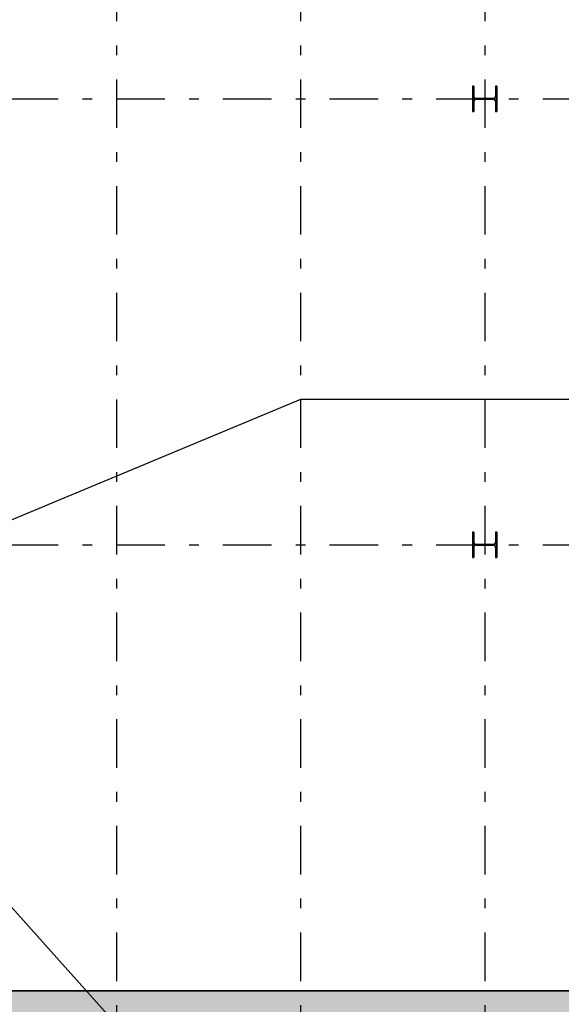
# Model space of a CAD drawing. Extents: x 2 to 87, y -108 to 11.
# Tile 125 of 256: x 34.03 to 39.62, y -75.15 to -64.99. Entities that reach past the tile are written whole.
import ezdxf

# ---------------------------------------------------------------- set-up
doc = ezdxf.new("R2010")
doc.units = 0
doc.header["$MEASUREMENT"] = 0
doc.linetypes.add('DASHDOT', pattern=[1, 0.5, -0.25, 0, -0.25])
for name, color, linetype in [('10', 7, 'CONTINUOUS'), ('13', 7, 'CONTINUOUS'), ('2', 7, 'CONTINUOUS'), ('25', 7, 'CONTINUOUS'), ('5', 7, 'CONTINUOUS'), ('7', 7, 'CONTINUOUS')]:
    doc.layers.add(name, color=color, linetype=linetype)

# ---------------------------------------------------------------- blocks, each defined once
blk = doc.blocks.new('*N25')
at = {"layer": '7', "color": 62, "linetype": 'Continuous'}
for p, q in [((-0.1125, 0.13), (-0.125, 0.13)), ((-0.125, 0.13), (-0.125, -0.13)), ((-0.1125, 0.13), (-0.1125, 0.0277)), ((0.125, 0.13), (0.1125, 0.13)), ((0.1125, 0.13), (0.1125, 0.0277)), ((0.125, 0.13), (0.125, -0.13)), ((-0.1093, 0.0157), (-0.1125, 0.0277)), ((-0.1005, 0.007), (-0.1093, 0.0157)), ((-0.0885, 0.0037), (-0.1005, 0.007)), ((0.0885, 0.0037), (-0.0885, 0.0037)), ((0.1005, 0.007), (0.0885, 0.0037)), ((0.1093, 0.0157), (0.1005, 0.007)), ((0.1125, 0.0277), (0.1093, 0.0157)), ((-0.1093, -0.0158), (-0.1125, -0.0278)), ((-0.1125, -0.0278), (-0.1125, -0.13)), ((-0.1005, -0.007), (-0.1093, -0.0158)), ((-0.0885, -0.0038), (-0.1005, -0.007)), ((0.0885, -0.0038), (-0.0885, -0.0038)), ((0.1005, -0.007), (0.0885, -0.0038)), ((0.1093, -0.0158), (0.1005, -0.007)), ((0.1125, -0.0278), (0.1093, -0.0158)), ((0.1125, -0.0278), (0.1125, -0.13)), ((-0.1125, -0.13), (-0.125, -0.13)), ((0.125, -0.13), (0.1125, -0.13))]:
    blk.add_line(p, q, dxfattribs=at)
for points in [[(-0.1125, 0.13), (-0.125, 0.13), (-0.125, -0.13)], [(-0.1125, 0.13), (-0.1125, -0.13), (-0.125, -0.13)], [(-0.125, 0.13), (-0.125, 0.13), (-0.125, -0.13)], [(-0.1125, 0.13), (-0.1125, 0.13), (-0.1125, 0.0277)], [(0.125, 0.13), (0.1125, 0.13), (0.1125, -0.13)], [(0.125, 0.13), (0.125, -0.13), (0.1125, -0.13)], [(0.1125, 0.13), (0.1125, 0.13), (0.1125, 0.0277)], [(0.125, 0.13), (0.125, 0.13), (0.125, -0.13)], [(-0.1093, 0.0157), (-0.1125, 0.0277), (-0.1125, -0.0278)], [(-0.1093, 0.0157), (-0.1093, -0.0158), (-0.1125, -0.0278)], [(-0.1005, 0.007), (-0.1093, 0.0157), (-0.1093, -0.0158)], [(-0.1005, 0.007), (-0.1005, -0.007), (-0.1093, -0.0158)], [(-0.0885, 0.0037), (-0.1005, 0.007), (-0.1005, -0.007)], [(-0.0885, 0.0037), (-0.0885, -0.0038), (-0.1005, -0.007)], [(0.0885, 0.0037), (-0.0885, 0.0037), (-0.0885, -0.0038)], [(0.0885, 0.0037), (0.0885, -0.0038), (-0.0885, -0.0038)], [(0.1005, 0.007), (0.0885, 0.0037), (0.0885, -0.0038)], [(0.1005, 0.007), (0.1005, -0.007), (0.0885, -0.0038)], [(0.1093, 0.0157), (0.1005, 0.007), (0.1005, -0.007)], [(0.1093, 0.0157), (0.1093, -0.0158), (0.1005, -0.007)], [(0.1125, 0.0277), (0.1093, 0.0157), (0.1093, -0.0158)], [(0.1125, 0.0277), (0.1125, -0.0278), (0.1093, -0.0158)], [(-0.1125, -0.0278), (-0.1125, -0.0278), (-0.1125, -0.13)], [(0.1125, -0.0278), (0.1125, -0.0278), (0.1125, -0.13)]]:
    blk.add_solid(points, dxfattribs=at)
blk = doc.blocks.new('*N26')
at = {"layer": '7', "color": 62, "linetype": 'Continuous'}
for p, q in [((-0.1125, 0.13), (-0.125, 0.13)), ((-0.125, 0.13), (-0.125, -0.13)), ((-0.1125, 0.13), (-0.1125, 0.0277)), ((0.125, 0.13), (0.1125, 0.13)), ((0.1125, 0.13), (0.1125, 0.0277)), ((0.125, 0.13), (0.125, -0.13)), ((-0.1093, 0.0157), (-0.1125, 0.0277)), ((-0.1005, 0.007), (-0.1093, 0.0157)), ((-0.0885, 0.0037), (-0.1005, 0.007)), ((0.0885, 0.0037), (-0.0885, 0.0037)), ((0.1005, 0.007), (0.0885, 0.0037)), ((0.1093, 0.0157), (0.1005, 0.007)), ((0.1125, 0.0277), (0.1093, 0.0157)), ((-0.1093, -0.0158), (-0.1125, -0.0278)), ((-0.1125, -0.0278), (-0.1125, -0.13)), ((-0.1005, -0.007), (-0.1093, -0.0158)), ((-0.0885, -0.0038), (-0.1005, -0.007)), ((0.0885, -0.0038), (-0.0885, -0.0038)), ((0.1005, -0.007), (0.0885, -0.0038)), ((0.1093, -0.0158), (0.1005, -0.007)), ((0.1125, -0.0278), (0.1093, -0.0158)), ((0.1125, -0.0278), (0.1125, -0.13)), ((-0.1125, -0.13), (-0.125, -0.13)), ((0.125, -0.13), (0.1125, -0.13))]:
    blk.add_line(p, q, dxfattribs=at)
for points in [[(-0.1125, 0.13), (-0.125, 0.13), (-0.125, -0.13)], [(-0.1125, 0.13), (-0.1125, -0.13), (-0.125, -0.13)], [(-0.125, 0.13), (-0.125, 0.13), (-0.125, -0.13)], [(-0.1125, 0.13), (-0.1125, 0.13), (-0.1125, 0.0277)], [(0.125, 0.13), (0.1125, 0.13), (0.1125, -0.13)], [(0.125, 0.13), (0.125, -0.13), (0.1125, -0.13)], [(0.1125, 0.13), (0.1125, 0.13), (0.1125, 0.0277)], [(0.125, 0.13), (0.125, 0.13), (0.125, -0.13)], [(-0.1093, 0.0157), (-0.1125, 0.0277), (-0.1125, -0.0278)], [(-0.1093, 0.0157), (-0.1093, -0.0158), (-0.1125, -0.0278)], [(-0.1005, 0.007), (-0.1093, 0.0157), (-0.1093, -0.0158)], [(-0.1005, 0.007), (-0.1005, -0.007), (-0.1093, -0.0158)], [(-0.0885, 0.0037), (-0.1005, 0.007), (-0.1005, -0.007)], [(-0.0885, 0.0037), (-0.0885, -0.0038), (-0.1005, -0.007)], [(0.0885, 0.0037), (-0.0885, 0.0037), (-0.0885, -0.0038)], [(0.0885, 0.0037), (0.0885, -0.0038), (-0.0885, -0.0038)], [(0.1005, 0.007), (0.0885, 0.0037), (0.0885, -0.0038)], [(0.1005, 0.007), (0.1005, -0.007), (0.0885, -0.0038)], [(0.1093, 0.0157), (0.1005, 0.007), (0.1005, -0.007)], [(0.1093, 0.0157), (0.1093, -0.0158), (0.1005, -0.007)], [(0.1125, 0.0277), (0.1093, 0.0157), (0.1093, -0.0158)], [(0.1125, 0.0277), (0.1125, -0.0278), (0.1093, -0.0158)], [(-0.1125, -0.0278), (-0.1125, -0.0278), (-0.1125, -0.13)], [(0.1125, -0.0278), (0.1125, -0.0278), (0.1125, -0.13)]]:
    blk.add_solid(points, dxfattribs=at)

msp = doc.modelspace()

# ---------------------------------------------------------------- linework, layer by layer
at = {"layer": '10', "color": 7, "linetype": 'Continuous'}
msp.add_line((9.8169, -47.3155), (49.3917, -91.3265), dxfattribs=at)
at = {"layer": '13', "color": 62, "linetype": 'Continuous'}
for p, q in [((36.9276, -68.9075), (33.5612, -70.3101)), ((45.8988, -68.9075), (36.9276, -68.9075))]:
    msp.add_line(p, q, dxfattribs=at)
at = {"layer": '2', "color": 62, "linetype": 'Continuous'}
msp.add_line((49.3902, -75.0075), (33.3276, -75.0075), dxfattribs=at)
at = {"layer": '25', "color": 62, "linetype": 'Continuous'}
msp.add_line((19.9776, -75.0075), (49.6276, -75.0075), dxfattribs=at)
for points in [[(19.9776, -75.0075), (19.9776, -75.0075), (49.6276, -75.0075)], [(19.9776, -75.0075), (19.9776, -75.4075), (49.6276, -75.4075)], [(19.9776, -75.0075), (49.6276, -75.0075), (49.6276, -75.4075)]]:
    msp.add_solid(points, dxfattribs=at)
at = {"layer": '5', "color": 7, "linetype": 'DASHDOT'}
for p, q in [((35.0276, -7.3075), (35.0276, -96.5075)), ((36.9276, -7.3075), (36.9276, -96.5075)), ((38.8276, -7.3075), (38.8276, -96.5075)), ((7.5276, -65.8075), (52.6276, -65.8075)), ((7.5276, -70.4075), (52.6276, -70.4075)), ((7.5276, -75.0075), (52.6276, -75.0075))]:
    msp.add_line(p, q, dxfattribs=at)
at = {"layer": '7', "color": 62, "linetype": 'Continuous'}
for p, q in [((38.7151, -65.6775), (38.7026, -65.6775)), ((38.7026, -65.6775), (38.7026, -65.9375)), ((38.7151, -65.7798), (38.7151, -65.6775)), ((38.9526, -65.6775), (38.9401, -65.6775)), ((38.9401, -65.6775), (38.9401, -65.7798)), ((38.9526, -65.9375), (38.9526, -65.6775)), ((38.9161, -65.8038), (38.7391, -65.8038)), ((38.7151, -65.9375), (38.7151, -65.8353)), ((38.7391, -65.8113), (38.9161, -65.8113)), ((38.9401, -65.8353), (38.9401, -65.9375)), ((38.7026, -65.9375), (38.7151, -65.9375)), ((38.9401, -65.9375), (38.9526, -65.9375)), ((38.7151, -70.2775), (38.7026, -70.2775)), ((38.7026, -70.2775), (38.7026, -70.5375)), ((38.7151, -70.3798), (38.7151, -70.2775)), ((38.9526, -70.2775), (38.9401, -70.2775)), ((38.9401, -70.2775), (38.9401, -70.3798)), ((38.9526, -70.5375), (38.9526, -70.2775)), ((38.7151, -70.5375), (38.7151, -70.4353)), ((38.9161, -70.4038), (38.7391, -70.4038)), ((38.7391, -70.4113), (38.9161, -70.4113)), ((38.9401, -70.4353), (38.9401, -70.5375)), ((38.7026, -70.5375), (38.7151, -70.5375)), ((38.9401, -70.5375), (38.9526, -70.5375))]:
    msp.add_line(p, q, dxfattribs=at)
for centre, start, end in [((38.7391, -65.7798), 180, 270), ((38.9161, -65.7798), 270, 360), ((38.7391, -65.8353), 90, 180), ((38.9161, -65.8353), 360, 90), ((38.7391, -70.3798), 180, 270), ((38.9161, -70.3798), 270, 360), ((38.7391, -70.4353), 90, 180), ((38.9161, -70.4353), 360, 90)]:
    msp.add_arc(centre, 0.024, start, end, dxfattribs=at)

# ---------------------------------------------------------------- block references
for name, p in [('*N25', (38.8276, -65.8075)), ('*N26', (38.8276, -70.4075))]:
    msp.add_blockref(name, p, dxfattribs=at)

doc.saveas('drawing.dxf')
